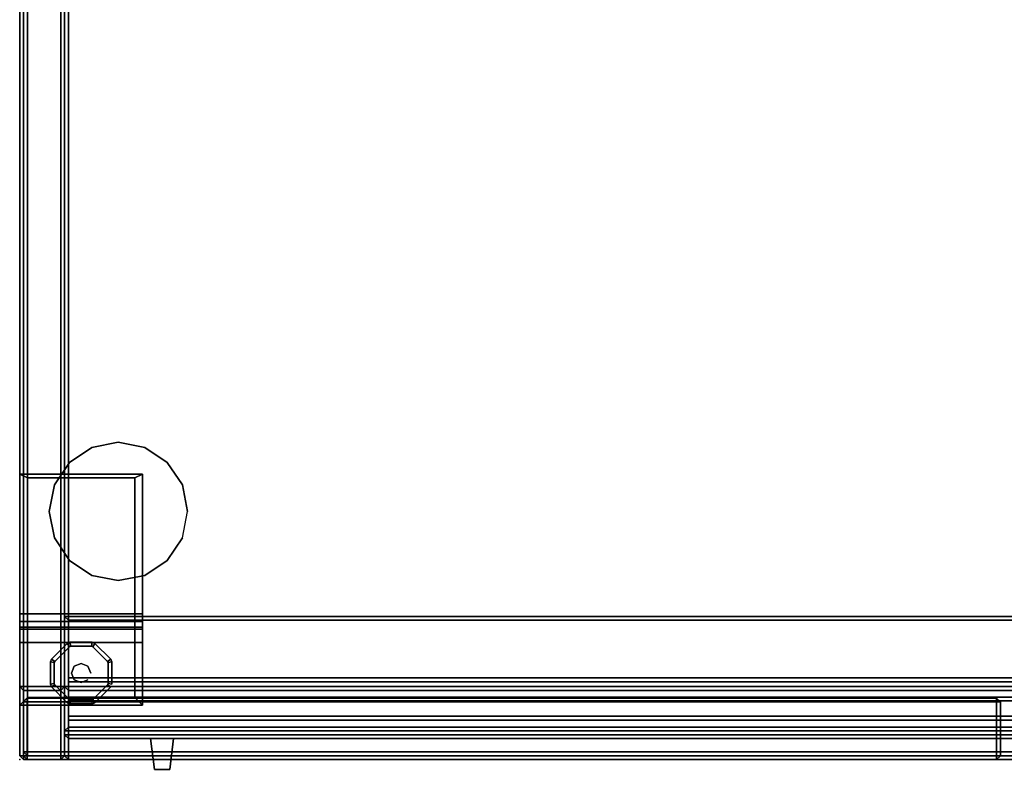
# Model space of a CAD drawing. Header units: inches. Extents: x -36 to 502, y -215 to 67.
# Tile 234 of 256: x 356 to 372, y 7 to 19. Entities that reach past the tile are written whole.
import ezdxf

# ---------------------------------------------------------------- set-up
doc = ezdxf.new("R2010")
doc.units = ezdxf.units.IN
doc.header["$MEASUREMENT"] = 0
for name, color, linetype in [('A-FURN-3-CRED', 33, 'Continuous'), ('A-FURN-3-CRED-DOOR', 35, 'Continuous'), ('A-FURN-3-CRED-GLIDE', 253, 'Continuous'), ('A-FURN-3-CRED-SURFACE-EDGE', 39, 'Continuous'), ('A-FURN-3-CRED-SURFACE-TOP', 37, 'Continuous'), ('A-FURN-3-CRED-UPPER', 33, 'Continuous'), ('A-FURN-3-CRED-UPPER-DOOR-GLASS', 254, 'Continuous'), ('A-FURN-3-CRED-UPPER-DOOR-GLASS-HATCH', 5, 'Continuous'), ('A-FURN-3-CRED-UPPER-DOOR-HANDLE', 252, 'Continuous'), ('A-FURN-3-CRED-UPPER-DOOR-SLIDE', 253, 'Continuous'), ('A-FURN-3-CRED-UPPER-SHELF', 33, 'Continuous'), ('A-FURN-3-NODE', 7, 'Continuous')]:
    doc.layers.add(name, color=color, linetype=linetype)

# ---------------------------------------------------------------- blocks, each defined once
blk = doc.blocks.new('GACJ-2048-LJS-3D-3')
at = {"layer": 'A-FURN-3-CRED-SURFACE-EDGE'}
for points in [[(0, -0.0625, 17.875), (0, -19.6175, 17.875), (0, -19.6175, 18.9375), (0, -0.0625, 18.9375)], [(0.0625, -0.0625, 17.8125), (0.0625, -19.6175, 17.8125), (0, -19.6175, 17.875), (0, -0.0625, 17.875)], [(0.0625, -0.0625, 19), (0, -0.0625, 18.9375), (0, -19.6175, 18.9375), (0.0625, -19.6175, 19)], [(0, -19.6175, 18.9375), (0, -19.6175, 17.875), (0.0625, -19.68, 17.875), (0.0625, -19.68, 18.9375)], [(0, -19.6175, 18.9375), (0.0625, -19.68, 18.9375), (0.0625, -19.6175, 19), (0, -19.6175, 18.9375)], [(0.0625, -19.68, 17.875), (0, -19.6175, 17.875), (0.0625, -19.6175, 17.8125), (0.0625, -19.68, 17.875)], [(47.9075, -19.68, 18.9375), (47.9075, -19.6175, 19), (0.0625, -19.6175, 19), (0.0625, -19.68, 18.9375)], [(0.0625, -19.68, 17.875), (0.0625, -19.6175, 17.8125), (47.9075, -19.6175, 17.8125), (47.9075, -19.68, 17.875)], [(0.0625, -19.68, 17.875), (47.9075, -19.68, 17.875), (47.9075, -19.68, 18.9375), (0.0625, -19.68, 18.9375)]]:
    blk.add_3dface(points, dxfattribs=at)
at = {"layer": 'A-FURN-3-CRED-SURFACE-TOP'}
for points in [[(47.9075, -19.6175, 19), (47.9075, -0.0625, 19), (0.0625, -0.0625, 19), (0.0625, -19.6175, 19)], [(0.0625, -19.6175, 17.8125), (0.0625, -0.0625, 17.8125), (47.9075, -0.0625, 17.8125), (47.9075, -19.6175, 17.8125)]]:
    blk.add_3dface(points, dxfattribs=at)
at = {"layer": 'A-FURN-3-NODE'}
blk.add_point((0, -19.68), dxfattribs=at)
blk = doc.blocks.new('GAC2-2048-LGSNAG6-3D-3')
at = {"layer": 'A-FURN-3-CRED'}
for points in [[(0, -0.062, 17.516), (0, -18.493, 17.516), (0.062, -18.493, 17.579), (0.062, -0.062, 17.579)], [(0, -0.062, 2.359), (0.062, -0.062, 2.296), (0.062, -18.493, 2.296), (0, -18.493, 2.359)], [(0, -18.493, 17.516), (0, -0.062, 17.516), (0, -0.062, 2.359), (0, -18.493, 2.359)], [(0.062, -0.062, 17.579), (0.062, -18.493, 17.579), (0.666, -18.493, 17.579), (0.666, -0.062, 17.579)], [(0.666, -0.062, 2.296), (0.666, -18.493, 2.296), (0.062, -18.493, 2.296), (0.062, -0.062, 2.296)], [(0.728, -0.062, 17.516), (0.666, -0.062, 17.579), (0.666, -18.493, 17.579), (0.728, -18.493, 17.516)], [(0.728, -0.062, 2.359), (0.728, -18.493, 2.359), (0.666, -18.493, 2.296), (0.666, -0.062, 2.296)], [(0.728, -0.062, 16.897), (0.728, -18.493, 16.897), (0.728, -18.493, 17.516), (0.728, -0.062, 17.516)], [(0.791, -0.062, 16.835), (0.791, -18.493, 16.835), (0.728, -18.493, 16.897), (0.728, -0.062, 16.897)], [(0.791, -0.062, 17.579), (0.728, -0.062, 17.516), (0.728, -18.493, 17.516), (0.791, -18.493, 17.579)], [(0.728, -0.062, 2.359), (0.728, -18.493, 2.359), (0.728, -18.493, 2.962), (0.728, -0.062, 2.962)], [(0.791, -0.062, 2.296), (0.791, -18.493, 2.296), (0.728, -18.493, 2.359), (0.728, -0.062, 2.359)], [(0.791, -0.062, 3.024), (0.728, -0.062, 2.962), (0.728, -18.493, 2.962), (0.791, -18.493, 3.024)], [(0.728, -18.493, 2.359), (0.728, -0.062, 2.359), (0.728, -0.062, 17.516), (0.728, -18.493, 17.516)], [(0.791, -0.062, 17.579), (0.791, -18.493, 17.579), (47.179, -18.493, 17.579), (47.179, -0.062, 17.579)], [(47.179, -0.062, 16.835), (47.179, -18.493, 16.835), (0.791, -18.493, 16.835), (0.791, -0.062, 16.835)], [(0.062, -18.555, 17.516), (0, -18.493, 17.516), (0, -18.493, 2.359), (0.062, -18.555, 2.359)], [(0.062, -18.555, 17.516), (0.062, -18.493, 17.579), (0, -18.493, 17.516), (0.062, -18.555, 17.516)], [(0.062, -18.493, 2.296), (0.062, -18.555, 2.359), (0, -18.493, 2.359), (0.062, -18.493, 2.296)], [(0.666, -18.493, 17.579), (0.062, -18.493, 17.579), (0.062, -18.555, 17.516), (0.666, -18.555, 17.516)], [(0.062, -18.493, 2.296), (0.666, -18.493, 2.296), (0.666, -18.555, 2.359), (0.062, -18.555, 2.359)], [(0.666, -18.555, 2.359), (0.728, -18.493, 2.359), (0.728, -18.493, 17.516), (0.666, -18.555, 17.516)], [(0.666, -18.493, 17.579), (0.666, -18.555, 17.516), (0.728, -18.493, 17.516), (0.666, -18.493, 17.579)], [(0.666, -18.555, 2.359), (0.666, -18.493, 2.296), (0.728, -18.493, 2.359), (0.666, -18.555, 2.359)], [(0.728, -18.493, 17.516), (0.728, -18.493, 16.897), (0.791, -18.555, 16.897), (0.791, -18.555, 17.516)], [(0.728, -18.493, 17.516), (0.791, -18.555, 17.516), (0.791, -18.493, 17.579), (0.728, -18.493, 17.516)], [(0.791, -18.555, 16.897), (0.728, -18.493, 16.897), (0.791, -18.493, 16.835), (0.791, -18.555, 16.897)], [(0.728, -18.493, 2.962), (0.728, -18.493, 2.359), (0.791, -18.555, 2.359), (0.791, -18.555, 2.962)], [(0.728, -18.493, 2.962), (0.791, -18.555, 2.962), (0.791, -18.493, 3.024), (0.728, -18.493, 2.962)], [(0.791, -18.555, 2.359), (0.728, -18.493, 2.359), (0.791, -18.493, 2.296), (0.791, -18.555, 2.359)], [(47.179, -18.555, 17.516), (47.179, -18.493, 17.579), (0.791, -18.493, 17.579), (0.791, -18.555, 17.516)], [(0.791, -18.555, 16.897), (0.791, -18.493, 16.835), (47.179, -18.493, 16.835), (47.179, -18.555, 16.897)], [(47.179, -18.555, 2.962), (47.179, -18.493, 3.024), (0.791, -18.493, 3.024), (0.791, -18.555, 2.962)], [(0.791, -18.555, 2.359), (0.791, -18.493, 2.296), (47.179, -18.493, 2.296), (47.179, -18.555, 2.359)], [(0.666, -18.555, 2.359), (0.666, -18.555, 17.516), (0.062, -18.555, 17.516), (0.062, -18.555, 2.359)], [(0.791, -18.555, 16.897), (47.179, -18.555, 16.897), (47.179, -18.555, 17.516), (0.791, -18.555, 17.516)], [(0.791, -18.555, 2.359), (47.179, -18.555, 2.359), (47.179, -18.555, 2.962), (0.791, -18.555, 2.962)]]:
    blk.add_3dface(points, dxfattribs=at)
for points, invisible_edges in [([(0.791, -0.062, 3.024), (0.791, -18.493, 3.024), (47.179, -18.493, 3.024), (47.179, -0.062, 3.024)], 7), ([(47.179, -18.493, 2.296), (0.791, -18.493, 2.296), (0.791, -0.062, 2.296), (47.179, -0.062, 2.296)], 11)]:
    blk.add_3dface(points, dxfattribs=dict(at, invisible_edges=invisible_edges))
at = {"layer": 'A-FURN-3-CRED-DOOR'}
for points in [[(0.06, -18.743, 17.516), (0.122, -18.68, 17.516), (0.122, -18.68, 2.359), (0.06, -18.743, 2.359)], [(0.06, -18.743, 17.516), (0.122, -18.743, 17.579), (0.122, -18.68, 17.516), (0.06, -18.743, 17.516)], [(0.122, -18.743, 2.296), (0.06, -18.743, 2.359), (0.122, -18.68, 2.359), (0.122, -18.743, 2.296)], [(0.123, -18.68, 17.516), (0.123, -18.743, 17.579), (15.868, -18.743, 17.579), (15.868, -18.68, 17.516)], [(0.123, -18.68, 2.359), (15.868, -18.68, 2.359), (15.868, -18.743, 2.296), (0.123, -18.743, 2.296)], [(0.123, -18.68, 2.359), (0.123, -18.68, 17.516), (15.868, -18.68, 17.516), (15.868, -18.68, 2.359)], [(15.931, -18.743, 2.359), (15.868, -18.68, 2.359), (15.868, -18.68, 17.516), (15.931, -18.743, 17.516)], [(15.868, -18.743, 17.579), (15.931, -18.743, 17.516), (15.868, -18.68, 17.516), (15.868, -18.743, 17.579)], [(15.931, -18.743, 2.359), (15.868, -18.743, 2.296), (15.868, -18.68, 2.359), (15.931, -18.743, 2.359)], [(0.06, -19.618, 2.359), (0.06, -19.618, 17.516), (0.06, -18.743, 17.516), (0.06, -18.743, 2.359)], [(0.122, -19.618, 17.579), (0.122, -18.743, 17.579), (0.06, -18.743, 17.516), (0.06, -19.618, 17.516)], [(0.122, -18.743, 2.296), (0.122, -19.618, 2.296), (0.06, -19.618, 2.359), (0.06, -18.743, 2.359)], [(0.123, -19.618, 17.579), (15.868, -19.618, 17.579), (15.868, -18.743, 17.579), (0.123, -18.743, 17.579)], [(0.123, -18.743, 2.296), (15.868, -18.743, 2.296), (15.868, -19.618, 2.296), (0.123, -19.618, 2.296)], [(15.868, -18.743, 17.579), (15.868, -19.618, 17.579), (15.931, -19.618, 17.516), (15.931, -18.743, 17.516)], [(15.868, -19.618, 2.296), (15.868, -18.743, 2.296), (15.931, -18.743, 2.359), (15.931, -19.618, 2.359)], [(15.931, -18.743, 2.359), (15.931, -18.743, 17.516), (15.931, -19.618, 17.516), (15.931, -19.618, 2.359)], [(0.06, -19.618, 2.359), (0.122, -19.68, 2.359), (0.122, -19.68, 17.516), (0.06, -19.618, 17.516)], [(0.122, -19.618, 17.579), (0.06, -19.618, 17.516), (0.122, -19.68, 17.516), (0.122, -19.618, 17.579)], [(0.06, -19.618, 2.359), (0.122, -19.618, 2.296), (0.122, -19.68, 2.359), (0.06, -19.618, 2.359)], [(0.123, -19.68, 17.516), (15.868, -19.68, 17.516), (15.868, -19.618, 17.579), (0.123, -19.618, 17.579)], [(0.123, -19.68, 2.359), (0.123, -19.618, 2.296), (15.868, -19.618, 2.296), (15.868, -19.68, 2.359)], [(15.931, -19.618, 17.516), (15.868, -19.68, 17.516), (15.868, -19.68, 2.359), (15.931, -19.618, 2.359)], [(15.931, -19.618, 17.516), (15.868, -19.618, 17.579), (15.868, -19.68, 17.516), (15.931, -19.618, 17.516)], [(15.868, -19.618, 2.296), (15.931, -19.618, 2.359), (15.868, -19.68, 2.359), (15.868, -19.618, 2.296)], [(15.868, -19.68, 17.516), (0.123, -19.68, 17.516), (0.123, -19.68, 2.359), (15.868, -19.68, 2.359)]]:
    blk.add_3dface(points, dxfattribs=at)
at = {"layer": 'A-FURN-3-CRED-GLIDE'}
for points, invisible_edges in [([(1.602, -14.522, 33.812), (1.172, -14.607, 33.812), (2.033, -14.607, 33.812)], 2), ([(1.172, -14.607, 33.812), (0.807, -14.851, 33.812), (2.398, -14.851, 33.812), (2.033, -14.607, 33.812)], 10), ([(0.807, -14.851, 33.812), (0.563, -15.216, 33.812), (2.642, -15.216, 33.812), (2.398, -14.851, 33.812)], 10), ([(0, -18.796, 2.17), (0, -15.04, 2.17), (0, -15.04, 1.918), (0, -17.309, 1.918)], 8), ([(1.996, -18.796, 2.17), (1.996, -17.309, 1.918), (1.996, -15.04, 1.918), (1.996, -15.04, 2.17)], 1), ([(0.477, -15.647, 33.812), (2.727, -15.647, 33.812), (2.642, -15.216, 33.812), (0.563, -15.216, 33.812)], 5), ([(0.477, -15.647, 33.812), (0.563, -16.077, 33.812), (2.642, -16.077, 33.812), (2.727, -15.647, 33.812)], 10), ([(0.563, -16.077, 33.812), (0.807, -16.442, 33.812), (2.398, -16.442, 33.812), (2.642, -16.077, 33.812)], 10), ([(2.033, -16.686, 33.812), (2.398, -16.442, 33.812), (0.807, -16.442, 33.812), (1.172, -16.686, 33.812)], 10), ([(1.172, -16.686, 33.812), (1.602, -16.772, 33.812), (2.033, -16.686, 33.812)], 8), ([(0, -17.309, 1.918), (0, -17.434, 1.885), (0, -18.796, 2.17), (0, -17.309, 1.918)], 6), ([(1.996, -18.796, 2.17), (1.996, -17.434, 1.885), (1.996, -17.309, 1.918), (1.996, -18.796, 2.17)], 5), ([(0, -17.525, 1.793), (0, -18.796, 2.17), (0, -17.434, 1.885), (0, -17.525, 1.793)], 3), ([(0, -17.525, 1.793), (0, -17.559, 1.668), (0, -18.796, 2.17), (0, -17.525, 1.793)], 6), ([(0, -17.777, 0.383), (0, -18.796, 0.383), (0, -18.796, 2.17), (0, -17.559, 1.668)], 4), ([(1.996, -18.796, 2.17), (1.996, -17.525, 1.793), (1.996, -17.434, 1.885)], 9), ([(1.996, -18.796, 2.17), (1.996, -17.559, 1.668), (1.996, -17.525, 1.793)], 9), ([(1.996, -18.796, 0.383), (1.996, -17.777, 0.383), (1.996, -17.559, 1.668), (1.996, -18.796, 2.17)], 4), ([(0.57, -18.083), (0.808, -17.845), (1.188, -17.845), (1.426, -18.083)], 10), ([(1.188, -17.845, 0.313), (0.808, -17.845, 0.313), (0.57, -18.083, 0.313), (1.426, -18.083, 0.313)], 5), ([(1.166, -17.836), (1.188, -17.845), (0.808, -17.845), (0.829, -17.836)], 2), ([(0.808, -17.845, 0.313), (1.188, -17.845, 0.313), (1.166, -17.836, 0.313), (0.829, -17.836, 0.313)], 1), ([(1.426, -18.083), (1.435, -18.104), (0.561, -18.104), (0.57, -18.083)], 10), ([(0.561, -18.104, 0.313), (1.435, -18.104, 0.313), (1.426, -18.083, 0.313), (0.57, -18.083, 0.313)], 5), ([(0.561, -18.441), (0.561, -18.104), (1.435, -18.104), (1.435, -18.441)], 10), ([(1.435, -18.104, 0.313), (0.561, -18.104, 0.313), (0.561, -18.441, 0.313), (1.435, -18.441, 0.313)], 5), ([(1.435, -18.441), (1.426, -18.463), (0.57, -18.463), (0.561, -18.441)], 10), ([(0.57, -18.463, 0.313), (1.426, -18.463, 0.313), (1.435, -18.441, 0.313), (0.561, -18.441, 0.313)], 5), ([(0.808, -18.701), (0.57, -18.463), (1.426, -18.463), (1.188, -18.701)], 10), ([(1.426, -18.463, 0.313), (0.57, -18.463, 0.313), (0.808, -18.701, 0.313), (1.188, -18.701, 0.313)], 5), ([(1.188, -18.701), (1.166, -18.71), (0.829, -18.71), (0.808, -18.701)], 8), ([(0.829, -18.71, 0.313), (1.166, -18.71, 0.313), (1.188, -18.701, 0.313), (0.808, -18.701, 0.313)], 4)]:
    blk.add_3dface(points, dxfattribs=dict(at, invisible_edges=invisible_edges))
for points in [[(0, -17.309, 1.918), (0, -15.04, 1.918), (1.996, -15.04, 1.918), (1.996, -17.309, 1.918)], [(0, -15.04, 1.918), (0, -15.04, 2.17), (1.996, -15.04, 2.17), (1.996, -15.04, 1.918)], [(0, -15.04, 2.17), (0.125, -15.102, 2.17), (1.871, -15.102, 2.17), (1.996, -15.04, 2.17)], [(0.125, -15.102, 2.17), (0, -15.04, 2.17), (0, -18.796, 2.17), (0.125, -18.671, 2.17)], [(0.125, -15.102, 2.17), (0.125, -15.102, 2.296), (1.871, -15.102, 2.296), (1.871, -15.102, 2.17)], [(0.125, -15.102, 2.296), (0.125, -15.102, 2.17), (0.125, -18.671, 2.17), (0.125, -18.671, 2.296)], [(0.125, -18.671, 2.296), (1.871, -18.671, 2.296), (1.871, -15.102, 2.296), (0.125, -15.102, 2.296)], [(1.996, -18.796, 2.17), (1.996, -15.04, 2.17), (1.871, -15.102, 2.17), (1.871, -18.671, 2.17)], [(1.871, -18.671, 2.17), (1.871, -15.102, 2.17), (1.871, -15.102, 2.296), (1.871, -18.671, 2.296)], [(1.979, -16.772, 33.812), (1.979, -16.772, 33.812), (1.979, -16.772, 33.812)], [(0, -17.434, 1.885), (0, -17.309, 1.918), (1.996, -17.309, 1.918), (1.996, -17.434, 1.885)], [(0, -17.525, 1.793), (0, -17.434, 1.885), (1.996, -17.434, 1.885), (1.996, -17.525, 1.793)], [(0, -17.559, 1.668), (0, -17.525, 1.793), (1.996, -17.525, 1.793), (1.996, -17.559, 1.668)], [(0, -17.777, 0.383), (0, -17.559, 1.668), (1.996, -17.559, 1.668), (1.996, -17.777, 0.383)], [(0, -18.796, 0.383), (0, -17.777, 0.383), (1.996, -17.777, 0.383), (1.996, -18.796, 0.383)], [(0.125, -18.671, 2.17), (0, -18.796, 2.17), (1.996, -18.796, 2.17), (1.871, -18.671, 2.17)], [(0.125, -18.671, 2.17), (1.871, -18.671, 2.17), (1.871, -18.671, 2.296), (0.125, -18.671, 2.296)], [(0, -18.796, 2.17), (0, -18.796, 0.383), (1.996, -18.796, 0.383), (1.996, -18.796, 2.17)]]:
    blk.add_3dface(points, dxfattribs=at)
at = {"layer": 'A-FURN-3-CRED-UPPER'}
for points in [[(0, -0.062, 33.5), (0, -19.618, 33.5), (0.062, -19.618, 33.563), (0.062, -0.062, 33.563)], [(0, -0.062, 17.891), (0.062, -0.062, 17.829), (0.062, -19.618, 17.829), (0, -19.618, 17.891)], [(0, -19.618, 33.5), (0, -0.062, 33.5), (0, -0.062, 17.891), (0, -19.618, 17.891)], [(0.062, -0.062, 33.563), (0.062, -19.618, 33.563), (0.666, -19.618, 33.563), (0.666, -0.062, 33.563)], [(0.666, -0.062, 17.829), (0.666, -19.618, 17.829), (0.062, -19.618, 17.829), (0.062, -0.062, 17.829)], [(0.728, -0.062, 33.5), (0.666, -0.062, 33.563), (0.666, -19.618, 33.563), (0.728, -19.618, 33.5)], [(0.728, -19.618, 17.891), (0.666, -19.618, 17.829), (0.666, -0.062, 17.829), (0.728, -0.062, 17.891)], [(0.728, -19.618, 33.5), (0.728, -19.618, 17.891), (0.728, -0.062, 17.891), (0.728, -0.062, 33.5)], [(0.728, -0.078, 17.891), (0.728, -19.618, 17.891), (0.728, -19.618, 18.495), (0.728, -0.078, 18.495)], [(0.791, -0.078, 17.829), (0.791, -19.618, 17.829), (0.728, -19.618, 17.891), (0.728, -0.078, 17.891)], [(0.791, -0.078, 18.557), (0.728, -0.078, 18.495), (0.728, -19.618, 18.495), (0.791, -19.618, 18.557)], [(0.728, -19.618, 32.881), (0.728, -19.618, 33.5), (0.728, -0.078, 33.5), (0.728, -0.078, 32.881)], [(0.728, -19.618, 33.5), (0.791, -19.618, 33.562), (0.791, -0.078, 33.562), (0.728, -0.078, 33.5)], [(0.728, -19.618, 32.881), (0.728, -0.078, 32.881), (0.791, -0.078, 32.818), (0.791, -19.618, 32.818)], [(47.179, -0.078, 17.829), (47.179, -19.618, 17.829), (0.791, -19.618, 17.829), (0.791, -0.078, 17.829)], [(0.791, -19.618, 33.562), (47.179, -19.618, 33.562), (47.179, -0.078, 33.562), (0.791, -0.078, 33.562)], [(0.062, -19.68, 33.5), (0, -19.618, 33.5), (0, -19.618, 17.891), (0.062, -19.68, 17.891)], [(0.062, -19.68, 33.5), (0.062, -19.618, 33.563), (0, -19.618, 33.5), (0.062, -19.68, 33.5)], [(0.062, -19.618, 17.829), (0.062, -19.68, 17.891), (0, -19.618, 17.891), (0.062, -19.618, 17.829)], [(0.666, -19.618, 33.563), (0.062, -19.618, 33.563), (0.062, -19.68, 33.5), (0.666, -19.68, 33.5)], [(0.062, -19.618, 17.829), (0.666, -19.618, 17.829), (0.666, -19.68, 17.891), (0.062, -19.68, 17.891)], [(0.666, -19.68, 17.891), (0.728, -19.618, 17.891), (0.728, -19.618, 33.5), (0.666, -19.68, 33.5)], [(0.666, -19.618, 33.563), (0.666, -19.68, 33.5), (0.728, -19.618, 33.5), (0.666, -19.618, 33.563)], [(0.666, -19.68, 17.891), (0.666, -19.618, 17.829), (0.728, -19.618, 17.891), (0.666, -19.68, 17.891)], [(0.728, -19.618, 18.495), (0.728, -19.618, 17.891), (0.791, -19.68, 17.891), (0.791, -19.68, 18.495)], [(0.728, -19.618, 18.495), (0.791, -19.68, 18.495), (0.791, -19.618, 18.557), (0.728, -19.618, 18.495)], [(0.791, -19.68, 17.891), (0.728, -19.618, 17.891), (0.791, -19.618, 17.829), (0.791, -19.68, 17.891)], [(0.791, -19.68, 33.5), (0.728, -19.618, 33.5), (0.728, -19.618, 32.881), (0.791, -19.68, 32.881)], [(0.791, -19.618, 32.818), (0.791, -19.68, 32.881), (0.728, -19.618, 32.881)], [(0.791, -19.618, 33.562), (0.728, -19.618, 33.5), (0.791, -19.68, 33.5)], [(47.179, -19.618, 17.829), (47.179, -19.68, 17.891), (0.791, -19.68, 17.891), (0.791, -19.618, 17.829)], [(47.179, -19.68, 18.495), (47.179, -19.618, 18.557), (0.791, -19.618, 18.557), (0.791, -19.68, 18.495)], [(0.791, -19.68, 33.5), (47.179, -19.68, 33.5), (47.179, -19.618, 33.562), (0.791, -19.618, 33.562)], [(0.791, -19.618, 32.818), (47.179, -19.618, 32.818), (47.179, -19.68, 32.881), (0.791, -19.68, 32.881)], [(0.666, -19.68, 17.891), (0.666, -19.68, 33.5), (0.062, -19.68, 33.5), (0.062, -19.68, 17.891)], [(0.791, -19.68, 18.495), (0.791, -19.68, 17.891), (47.179, -19.68, 17.891), (47.179, -19.68, 18.495)], [(47.179, -19.68, 33.5), (0.791, -19.68, 33.5), (0.791, -19.68, 32.881), (47.179, -19.68, 32.881)]]:
    blk.add_3dface(points, dxfattribs=at)
for points, invisible_edges in [([(47.179, -18.351, 18.557), (47.179, -0.078, 18.557), (0.791, -0.078, 18.557), (0.791, -18.351, 18.557)], 5), ([(0.791, -19.618, 18.557), (0.791, -18.351, 18.557), (0.791, -0.078, 18.557)], 3), ([(0.791, -0.078, 32.818), (47.179, -0.078, 32.818), (47.179, -18.351, 32.818), (0.791, -18.351, 32.818)], 10), ([(0.791, -0.078, 32.818), (0.791, -18.351, 32.818), (0.791, -19.618, 32.818), (0.791, -0.078, 32.818)], 3), ([(0.791, -19.618, 18.557), (0.791, -19.039, 18.557), (0.791, -18.351, 18.557)], 9), ([(0.791, -18.351, 32.818), (0.791, -19.039, 32.818), (0.791, -19.618, 32.818), (0.791, -18.351, 32.818)], 6), ([(0.791, -19.039, 18.557), (0.791, -19.618, 18.557), (47.179, -19.618, 18.557), (47.179, -19.039, 18.557)], 5), ([(47.179, -19.618, 32.818), (0.791, -19.618, 32.818), (0.791, -19.039, 32.818), (47.179, -19.039, 32.818)], 10)]:
    blk.add_3dface(points, dxfattribs=dict(at, invisible_edges=invisible_edges))
at = {"layer": 'A-FURN-3-CRED-UPPER-DOOR-GLASS'}
for points in [[(0.728, -19.213, 32.926), (0.791, -19.15, 32.926), (0.791, -19.15, 18.488), (0.728, -19.213, 18.488)], [(0.728, -19.213, 32.926), (0.791, -19.213, 32.988), (0.791, -19.15, 32.926), (0.728, -19.213, 32.926)], [(0.791, -19.213, 18.426), (0.728, -19.213, 18.488), (0.791, -19.15, 18.488), (0.791, -19.213, 18.426)], [(0.791, -19.15, 32.926), (0.791, -19.213, 32.988), (24.515, -19.213, 32.988), (24.515, -19.15, 32.926)], [(0.791, -19.15, 18.488), (24.515, -19.15, 18.488), (24.515, -19.213, 18.426), (0.791, -19.213, 18.426)], [(0.728, -19.275, 18.488), (0.728, -19.275, 32.926), (0.728, -19.213, 32.926), (0.728, -19.213, 18.488)], [(0.791, -19.275, 32.988), (0.791, -19.213, 32.988), (0.728, -19.213, 32.926), (0.728, -19.275, 32.926)], [(0.791, -19.213, 18.426), (0.791, -19.275, 18.426), (0.728, -19.275, 18.488), (0.728, -19.213, 18.488)], [(0.728, -19.275, 18.488), (0.791, -19.338, 18.488), (0.791, -19.338, 32.926), (0.728, -19.275, 32.926)], [(0.791, -19.275, 32.988), (0.728, -19.275, 32.926), (0.791, -19.338, 32.926), (0.791, -19.275, 32.988)], [(0.728, -19.275, 18.488), (0.791, -19.275, 18.426), (0.791, -19.338, 18.488), (0.728, -19.275, 18.488)], [(0.791, -19.275, 32.988), (24.515, -19.275, 32.988), (24.515, -19.213, 32.988), (0.791, -19.213, 32.988)], [(0.791, -19.213, 18.426), (24.515, -19.213, 18.426), (24.515, -19.275, 18.426), (0.791, -19.275, 18.426)], [(0.791, -19.338, 32.926), (24.515, -19.338, 32.926), (24.515, -19.275, 32.988), (0.791, -19.275, 32.988)], [(0.791, -19.338, 18.488), (0.791, -19.275, 18.426), (24.515, -19.275, 18.426), (24.515, -19.338, 18.488)], [(24.515, -19.338, 32.926), (0.791, -19.338, 32.926), (0.791, -19.338, 18.488), (24.515, -19.338, 18.488)]]:
    blk.add_3dface(points, dxfattribs=at)
at = {"layer": 'A-FURN-3-CRED-UPPER-DOOR-GLASS-HATCH', "extrusion": (0, -1, 2e-16)}
for p, q in [((13.964, -19.338, 28.426), (10.758, -19.338, 23.029)), ((12.594, -19.338, 28.189), (11.092, -19.338, 25.66)), ((12.128, -19.338, 23.265), (13.63, -19.338, 25.794))]:
    blk.add_line(p, q, dxfattribs=at)
at = {"layer": 'A-FURN-3-CRED-UPPER-DOOR-HANDLE', "elevation": 31.707}
blk.add_lwpolyline([(2.438, -19.838), (2.188, -19.838), (2.126, -19.338), (2.501, -19.338)], close=True, dxfattribs=at)
at = {"layer": 'A-FURN-3-CRED-UPPER-DOOR-HANDLE'}
for points in [[(2.126, -19.338, 31.707), (2.188, -19.838, 31.707), (2.438, -19.838, 31.707), (2.501, -19.338, 31.707)], [(2.438, -19.838, 19.707), (2.188, -19.838, 19.707), (2.126, -19.338, 19.707), (2.501, -19.338, 19.707)]]:
    blk.add_3dface(points, dxfattribs=at)
at = {"layer": 'A-FURN-3-CRED-UPPER-DOOR-SLIDE'}
for points in [[(0.791, -18.351, 18.557), (0.791, -18.414, 18.557), (47.179, -18.414, 18.557), (47.179, -18.351, 18.557)], [(47.179, -18.414, 32.818), (0.791, -18.414, 32.818), (0.791, -18.351, 32.818), (47.179, -18.351, 32.818)], [(0.791, -18.414, 18.557), (0.791, -18.664, 18.557), (0.791, -18.664, 18.307), (0.791, -18.414, 18.307)], [(47.179, -18.414, 18.307), (47.179, -18.414, 18.557), (0.791, -18.414, 18.557), (0.791, -18.414, 18.307)], [(47.179, -18.664, 18.307), (47.179, -18.414, 18.307), (0.791, -18.414, 18.307), (0.791, -18.664, 18.307)], [(0.791, -18.664, 33.068), (0.791, -18.664, 32.818), (0.791, -18.414, 32.818), (0.791, -18.414, 33.068)], [(0.791, -18.414, 32.818), (47.179, -18.414, 32.818), (47.179, -18.414, 33.068), (0.791, -18.414, 33.068)], [(0.791, -18.414, 33.068), (47.179, -18.414, 33.068), (47.179, -18.664, 33.068), (0.791, -18.664, 33.068)], [(0.791, -18.664, 18.307), (0.791, -18.664, 18.557), (47.179, -18.664, 18.557), (47.179, -18.664, 18.307)], [(0.791, -18.664, 18.557), (0.791, -18.726, 18.557), (47.179, -18.726, 18.557), (47.179, -18.664, 18.557)], [(47.179, -18.664, 32.818), (0.791, -18.664, 32.818), (0.791, -18.664, 33.068), (47.179, -18.664, 33.068)], [(47.179, -18.726, 32.818), (0.791, -18.726, 32.818), (0.791, -18.664, 32.818), (47.179, -18.664, 32.818)], [(0.791, -18.726, 18.557), (0.791, -18.976, 18.557), (0.791, -18.976, 18.307), (0.791, -18.726, 18.307)], [(47.179, -18.726, 18.307), (47.179, -18.726, 18.557), (0.791, -18.726, 18.557), (0.791, -18.726, 18.307)], [(0.791, -18.976, 33.068), (0.791, -18.976, 32.818), (0.791, -18.726, 32.818), (0.791, -18.726, 33.068)], [(0.791, -18.726, 32.818), (47.179, -18.726, 32.818), (47.179, -18.726, 33.068), (0.791, -18.726, 33.068)], [(0.791, -18.976, 18.307), (0.791, -18.976, 18.557), (47.179, -18.976, 18.557), (47.179, -18.976, 18.307)], [(0.791, -18.976, 18.557), (0.791, -19.039, 18.557), (47.179, -19.039, 18.557), (47.179, -18.976, 18.557)], [(47.179, -18.976, 32.818), (0.791, -18.976, 32.818), (0.791, -18.976, 33.068), (47.179, -18.976, 33.068)], [(47.179, -19.039, 32.818), (0.791, -19.039, 32.818), (0.791, -18.976, 32.818), (47.179, -18.976, 32.818)]]:
    blk.add_3dface(points, dxfattribs=at)
at = {"layer": 'A-FURN-3-CRED-UPPER-SHELF'}
for points in [[(0.728, -17.352, 25.982), (0.728, -1.945, 25.982), (0.728, -1.945, 25.378), (0.728, -17.352, 25.378)], [(0.791, -17.352, 26.044), (0.791, -1.945, 26.044), (0.728, -1.945, 25.982), (0.728, -17.352, 25.982)], [(0.791, -17.352, 25.316), (0.728, -17.352, 25.378), (0.728, -1.945, 25.378), (0.791, -1.945, 25.316)], [(0.791, -1.945, 26.044), (0.791, -17.352, 26.044), (23.558, -17.352, 26.044), (23.558, -1.945, 26.044)], [(0.791, -1.945, 25.316), (23.558, -1.945, 25.316), (23.558, -17.352, 25.316), (0.791, -17.352, 25.316)], [(0.728, -17.352, 25.982), (0.728, -17.352, 25.378), (0.791, -17.415, 25.378), (0.791, -17.415, 25.982)], [(0.728, -17.352, 25.982), (0.791, -17.415, 25.982), (0.791, -17.352, 26.044), (0.728, -17.352, 25.982)], [(0.791, -17.415, 25.378), (0.728, -17.352, 25.378), (0.791, -17.352, 25.316), (0.791, -17.415, 25.378)], [(0.791, -17.415, 25.378), (0.791, -17.352, 25.316), (23.558, -17.352, 25.316), (23.558, -17.415, 25.378)], [(23.558, -17.415, 25.982), (23.558, -17.352, 26.044), (0.791, -17.352, 26.044), (0.791, -17.415, 25.982)], [(23.558, -17.415, 25.982), (0.791, -17.415, 25.982), (0.791, -17.415, 25.378), (23.558, -17.415, 25.378)]]:
    blk.add_3dface(points, dxfattribs=at)
at = {"layer": 'A-FURN-3-NODE'}
blk.add_point((0, -19.68), dxfattribs=at)
at = {"layer": 'A-FURN-3-CRED-GLIDE'}
mesh = blk.add_polymesh((2, 16), dxfattribs=dict(at, n_close=True))
for k, corner in enumerate([(2.727, -15.647, 17.579), (2.642, -15.216, 17.579), (2.398, -14.851, 17.579), (2.033, -14.607, 17.579), (1.602, -14.522, 17.579), (1.172, -14.607, 17.579), (0.807, -14.851, 17.579), (0.563, -15.216, 17.579), (0.477, -15.647, 17.579), (0.563, -16.077, 17.579), (0.807, -16.442, 17.579), (1.172, -16.686, 17.579), (1.602, -16.772, 17.579), (2.033, -16.686, 17.579), (2.398, -16.442, 17.579), (2.642, -16.077, 17.579), (2.727, -15.647, 17.829), (2.642, -15.216, 17.829), (2.398, -14.851, 17.829), (2.033, -14.607, 17.829), (1.602, -14.522, 17.829), (1.172, -14.607, 17.829), (0.807, -14.851, 17.829), (0.563, -15.216, 17.829), (0.477, -15.647, 17.829), (0.563, -16.077, 17.829), (0.807, -16.442, 17.829), (1.172, -16.686, 17.829), (1.602, -16.772, 17.829), (2.033, -16.686, 17.829), (2.398, -16.442, 17.829), (2.642, -16.077, 17.829)]):
    mesh.set_mesh_vertex(divmod(k, 16), corner)
mesh = blk.add_polymesh((2, 16), dxfattribs=dict(at, n_close=True))
for k, corner in enumerate([(2.727, -15.647, 33.562), (2.642, -15.216, 33.562), (2.398, -14.851, 33.562), (2.033, -14.607, 33.562), (1.602, -14.522, 33.562), (1.172, -14.607, 33.562), (0.807, -14.851, 33.562), (0.563, -15.216, 33.562), (0.477, -15.647, 33.562), (0.563, -16.077, 33.562), (0.807, -16.442, 33.562), (1.172, -16.686, 33.562), (1.602, -16.772, 33.562), (2.033, -16.686, 33.562), (2.398, -16.442, 33.562), (2.642, -16.077, 33.562), (2.727, -15.647, 33.812), (2.642, -15.216, 33.812), (2.398, -14.851, 33.812), (2.033, -14.607, 33.812), (1.602, -14.522, 33.812), (1.172, -14.607, 33.812), (0.807, -14.851, 33.812), (0.563, -15.216, 33.812), (0.477, -15.647, 33.812), (0.563, -16.077, 33.812), (0.807, -16.442, 33.812), (1.172, -16.686, 33.812), (1.602, -16.772, 33.812), (2.033, -16.686, 33.812), (2.398, -16.442, 33.812), (2.642, -16.077, 33.812)]):
    mesh.set_mesh_vertex(divmod(k, 16), corner)
mesh = blk.add_polymesh((2, 16), dxfattribs=dict(at, n_close=True))
for k, corner in enumerate([(1.479, -18.499, 0.063), (1.223, -18.755, 0.063), (1.179, -18.773, 0.063), (0.817, -18.773, 0.063), (0.772, -18.755, 0.063), (0.516, -18.499, 0.063), (0.498, -18.454, 0.063), (0.498, -18.092, 0.063), (0.516, -18.047, 0.063), (0.772, -17.791, 0.063), (0.817, -17.773, 0.063), (1.179, -17.773, 0.063), (1.223, -17.791, 0.063), (1.479, -18.047, 0.063), (1.498, -18.092, 0.063), (1.498, -18.454, 0.063), (1.426, -18.463), (1.188, -18.701), (1.166, -18.71), (0.829, -18.71), (0.808, -18.701), (0.57, -18.463), (0.561, -18.441), (0.561, -18.104), (0.57, -18.083), (0.808, -17.845), (0.829, -17.836), (1.166, -17.836), (1.188, -17.845), (1.426, -18.083), (1.435, -18.104), (1.435, -18.441)]):
    mesh.set_mesh_vertex(divmod(k, 16), corner)
mesh = blk.add_polymesh((2, 16), dxfattribs=dict(at, n_close=True))
for k, corner in enumerate([(1.479, -18.499, 0.25), (1.223, -18.755, 0.25), (1.179, -18.773, 0.25), (0.817, -18.773, 0.25), (0.772, -18.755, 0.25), (0.516, -18.499, 0.25), (0.498, -18.454, 0.25), (0.498, -18.092, 0.25), (0.516, -18.047, 0.25), (0.772, -17.791, 0.25), (0.817, -17.773, 0.25), (1.179, -17.773, 0.25), (1.223, -17.791, 0.25), (1.479, -18.047, 0.25), (1.498, -18.092, 0.25), (1.498, -18.454, 0.25), (1.479, -18.499, 0.063), (1.223, -18.755, 0.063), (1.179, -18.773, 0.063), (0.817, -18.773, 0.063), (0.772, -18.755, 0.063), (0.516, -18.499, 0.063), (0.498, -18.454, 0.063), (0.498, -18.092, 0.063), (0.516, -18.047, 0.063), (0.772, -17.791, 0.063), (0.817, -17.773, 0.063), (1.179, -17.773, 0.063), (1.223, -17.791, 0.063), (1.479, -18.047, 0.063), (1.498, -18.092, 0.063), (1.498, -18.454, 0.063)]):
    mesh.set_mesh_vertex(divmod(k, 16), corner)
mesh = blk.add_polymesh((2, 16), dxfattribs=dict(at, n_close=True))
for k, corner in enumerate([(1.498, -18.454, 0.25), (1.498, -18.092, 0.25), (1.479, -18.047, 0.25), (1.223, -17.791, 0.25), (1.179, -17.773, 0.25), (0.817, -17.773, 0.25), (0.772, -17.791, 0.25), (0.516, -18.047, 0.25), (0.498, -18.092, 0.25), (0.498, -18.454, 0.25), (0.516, -18.499, 0.25), (0.772, -18.755, 0.25), (0.817, -18.773, 0.25), (1.179, -18.773, 0.25), (1.223, -18.755, 0.25), (1.479, -18.499, 0.25), (1.435, -18.441, 0.313), (1.435, -18.104, 0.313), (1.426, -18.083, 0.313), (1.188, -17.845, 0.313), (1.166, -17.836, 0.313), (0.829, -17.836, 0.313), (0.808, -17.845, 0.313), (0.57, -18.083, 0.313), (0.561, -18.104, 0.313), (0.561, -18.441, 0.313), (0.57, -18.463, 0.313), (0.808, -18.701, 0.313), (0.829, -18.71, 0.313), (1.166, -18.71, 0.313), (1.188, -18.701, 0.313), (1.426, -18.463, 0.313)]):
    mesh.set_mesh_vertex(divmod(k, 16), corner)
mesh = blk.add_polymesh((2, 8), dxfattribs=dict(at, n_close=True))
for k, corner in enumerate([(1.154, -18.273, 0.313), (1.108, -18.162, 0.313), (0.998, -18.117, 0.313), (0.887, -18.162, 0.313), (0.842, -18.273, 0.313), (0.887, -18.383, 0.313), (0.998, -18.429, 0.313), (1.108, -18.383, 0.313), (1.154, -18.273, 0.384), (1.108, -18.162, 0.384), (0.998, -18.117, 0.384), (0.887, -18.162, 0.384), (0.842, -18.273, 0.384), (0.887, -18.383, 0.384), (0.998, -18.429, 0.384), (1.108, -18.383, 0.384)]):
    mesh.set_mesh_vertex(divmod(k, 8), corner)
at = {"layer": 'A-FURN-3-CRED-UPPER-DOOR-HANDLE'}
mesh = blk.add_polymesh((2, 4), dxfattribs=dict(at, n_close=True))
for k, corner in enumerate([(2.188, -19.838, 31.707), (2.126, -19.338, 31.707), (2.501, -19.338, 31.707), (2.438, -19.838, 31.707), (2.188, -19.838, 19.707), (2.126, -19.338, 19.707), (2.501, -19.338, 19.707), (2.438, -19.838, 19.707)]):
    mesh.set_mesh_vertex(divmod(k, 4), corner)

msp = doc.modelspace()

# ---------------------------------------------------------------- block references
for name, p in [('GAC2-2048-LGSNAG6-3D-3', (355.842, 26.931)), ('GACJ-2048-LJS-3D-3', (355.904, 26.994, 15.625))]:
    msp.add_blockref(name, p)

doc.saveas('drawing.dxf')
